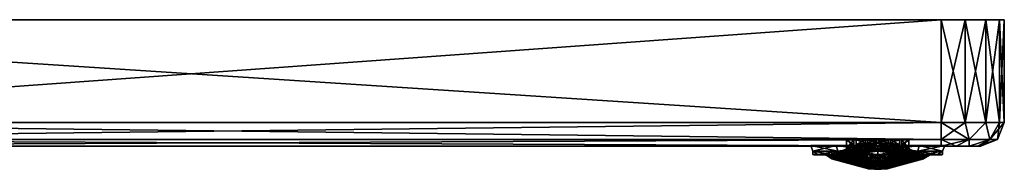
# Model space of a CAD drawing. Header units: millimetres. Extents: x -25 to 228, y -5 to 294.
# Tile 18 of 18: x 104 to 228, y 244 to 263. Entities that reach past the tile are written whole.
import ezdxf

# ---------------------------------------------------------------- set-up
doc = ezdxf.new("R2010")
doc.units = ezdxf.units.MM
doc.header["$LTSCALE"] = 2
for name, color, linetype, lineweight in [('1', 7, 'Continuous', 25), ('10', 7, 'Continuous', 25), ('11', 7, 'Continuous', 25), ('16', 7, 'Continuous', 25), ('17', 7, 'Continuous', 25), ('18', 7, 'Continuous', 25), ('19', 7, 'Continuous', 25), ('20', 7, 'Continuous', 25), ('4', 7, 'Continuous', 25), ('5', 7, 'Continuous', 25), ('6', 7, 'Continuous', 25), ('63', 7, 'Continuous', 25), ('64', 7, 'Continuous', 25), ('65', 7, 'Continuous', 25), ('66', 7, 'Continuous', 25), ('67', 7, 'Continuous', 25), ('68', 7, 'Continuous', 25), ('69', 7, 'Continuous', 25), ('7', 7, 'Continuous', 25), ('70', 7, 'Continuous', 25), ('71', 7, 'Continuous', 25), ('72', 7, 'Continuous', 25), ('73', 7, 'Continuous', 25), ('74', 7, 'Continuous', 25), ('75', 7, 'Continuous', 25), ('76', 7, 'Continuous', 25), ('77', 7, 'Continuous', 25)]:
    doc.layers.add(name, color=color, linetype=linetype, lineweight=lineweight)

msp = doc.modelspace()

# ---------------------------------------------------------------- linework, layer by layer
at = {"layer": '1', "color": 7, "linetype": 'Continuous', "transparency": 33554687}
for points in [[(20.12, 263, 16), (220, 263, 16), (20.12, 263, -16), (20.12, 263, 16)], [(20.12, 263, -16), (220, 263, 16), (220, 263, -16), (20.12, 263, -16)], [(220, 263, 16), (223.06, 263, 15.39), (220, 263, -16), (220, 263, 16)], [(220, 263, -16), (223.06, 263, 15.39), (223.06, 263, -15.39), (220, 263, -16)], [(223.06, 263, 15.39), (225.66, 263, 13.66), (223.06, 263, -15.39), (223.06, 263, 15.39)], [(223.06, 263, -15.39), (225.66, 263, 13.66), (225.66, 263, -13.66), (223.06, 263, -15.39)], [(225.66, 263, 13.66), (227.39, 263, 11.06), (225.66, 263, -13.66), (225.66, 263, 13.66)], [(225.66, 263, -13.66), (227.39, 263, 11.06), (227.39, 263, -11.06), (225.66, 263, -13.66)], [(228, 263, 8), (228, 263, -8), (227.39, 263, -11.06), (228, 263, 8)], [(227.39, 263, 11.06), (228, 263, 8), (227.39, 263, -11.06), (227.39, 263, 11.06)]]:
    msp.add_3dface(points, dxfattribs=at)
at = {"layer": '10', "color": 7, "linetype": 'Continuous', "transparency": 33554687}
for points in [[(223.06, 263, 15.39), (220, 263, 16), (223.06, 250, 15.39), (223.06, 263, 15.39)], [(220, 263, 16), (220, 250, 16), (223.06, 250, 15.39), (220, 263, 16)], [(225.66, 263, 13.66), (223.06, 263, 15.39), (225.66, 250, 13.66), (225.66, 263, 13.66)], [(225.66, 250, 13.66), (223.06, 263, 15.39), (223.06, 250, 15.39), (225.66, 250, 13.66)], [(227.39, 263, 11.06), (225.66, 263, 13.66), (227.39, 250, 11.06), (227.39, 263, 11.06)], [(227.39, 250, 11.06), (225.66, 263, 13.66), (225.66, 250, 13.66), (227.39, 250, 11.06)], [(228, 263, 8), (227.39, 263, 11.06), (228, 250, 8), (228, 263, 8)], [(228, 250, 8), (227.39, 263, 11.06), (227.39, 250, 11.06), (228, 250, 8)]]:
    msp.add_3dface(points, dxfattribs=at)
at = {"layer": '11', "color": 7, "linetype": 'Continuous', "transparency": 33554687}
for points in [[(220, 263, -16), (223.06, 263, -15.39), (220, 250, -16), (220, 263, -16)], [(220, 250, -16), (223.06, 263, -15.39), (223.06, 250, -15.39), (220, 250, -16)], [(223.06, 263, -15.39), (225.66, 263, -13.66), (223.06, 250, -15.39), (223.06, 263, -15.39)], [(223.06, 250, -15.39), (225.66, 263, -13.66), (225.66, 250, -13.66), (223.06, 250, -15.39)], [(225.66, 263, -13.66), (227.39, 263, -11.06), (225.66, 250, -13.66), (225.66, 263, -13.66)], [(225.66, 250, -13.66), (227.39, 263, -11.06), (227.39, 250, -11.06), (225.66, 250, -13.66)], [(227.39, 263, -11.06), (228, 263, -8), (227.39, 250, -11.06), (227.39, 263, -11.06)], [(228, 263, -8), (228, 250, -8), (227.39, 250, -11.06), (228, 263, -8)]]:
    msp.add_3dface(points, dxfattribs=at)
at = {"layer": '16', "color": 7, "linetype": 'Continuous', "transparency": 33554687}
for points in [[(220, 250, 16), (39.56, 250, 16), (39.56, 247.88, 15.12), (220, 250, 16)], [(220, 250, 16), (39.56, 247.88, 15.12), (220, 247.88, 15.12), (220, 250, 16)], [(39.56, 247, 13), (220, 247, 13), (220, 247.88, 15.12), (39.56, 247, 13)], [(39.56, 247.88, 15.12), (39.56, 247, 13), (220, 247.88, 15.12), (39.56, 247.88, 15.12)]]:
    msp.add_3dface(points, dxfattribs=at)
at = {"layer": '17', "color": 7, "linetype": 'Continuous', "transparency": 33554687}
for points in [[(223.06, 250, 15.39), (220, 250, 16), (223.56, 247.88, 14.17), (223.06, 250, 15.39)], [(220, 250, 16), (220, 247.88, 15.12), (223.56, 247.88, 14.17), (220, 250, 16)], [(225.66, 250, 13.66), (223.06, 250, 15.39), (223.56, 247.88, 14.17), (225.66, 250, 13.66)], [(225.66, 250, 13.66), (223.56, 247.88, 14.17), (226.17, 247.88, 11.56), (225.66, 250, 13.66)], [(227.39, 250, 11.06), (225.66, 250, 13.66), (226.17, 247.88, 11.56), (227.39, 250, 11.06)], [(227.39, 250, 11.06), (226.17, 247.88, 11.56), (227.12, 247.88, 8), (227.39, 250, 11.06)], [(228, 250, 8), (227.39, 250, 11.06), (227.12, 247.88, 8), (228, 250, 8)], [(220, 247, 13), (221.91, 247, 12.62), (220, 247.88, 15.12), (220, 247, 13)], [(220, 247.88, 15.12), (221.91, 247, 12.62), (223.56, 247.88, 14.17), (220, 247.88, 15.12)], [(221.91, 247, 12.62), (223.54, 247, 11.54), (223.56, 247.88, 14.17), (221.91, 247, 12.62)], [(223.54, 247, 11.54), (224.62, 247, 9.91), (226.17, 247.88, 11.56), (223.54, 247, 11.54)], [(223.56, 247.88, 14.17), (223.54, 247, 11.54), (226.17, 247.88, 11.56), (223.56, 247.88, 14.17)], [(224.62, 247, 9.91), (225, 247, 8), (226.17, 247.88, 11.56), (224.62, 247, 9.91)], [(226.17, 247.88, 11.56), (225, 247, 8), (227.12, 247.88, 8), (226.17, 247.88, 11.56)]]:
    msp.add_3dface(points, dxfattribs=at)
at = {"layer": '18', "color": 7, "linetype": 'Continuous', "transparency": 33554687}
for points in [[(228, 250, -8), (228, 250, 8), (227.12, 247.88, 8), (228, 250, -8)], [(228, 250, -8), (227.12, 247.88, 8), (227.12, 247.88, -8), (228, 250, -8)], [(225, 247, 8), (225, 247, -8), (227.12, 247.88, -8), (225, 247, 8)], [(227.12, 247.88, 8), (225, 247, 8), (227.12, 247.88, -8), (227.12, 247.88, 8)]]:
    msp.add_3dface(points, dxfattribs=at)
at = {"layer": '19', "color": 7, "linetype": 'Continuous', "transparency": 33554687}
for points in [[(220, 250, -16), (223.06, 250, -15.39), (220, 247.88, -15.12), (220, 250, -16)], [(223.06, 250, -15.39), (223.56, 247.88, -14.17), (220, 247.88, -15.12), (223.06, 250, -15.39)], [(223.06, 250, -15.39), (225.66, 250, -13.66), (223.56, 247.88, -14.17), (223.06, 250, -15.39)], [(225.66, 250, -13.66), (226.17, 247.88, -11.56), (223.56, 247.88, -14.17), (225.66, 250, -13.66)], [(225.66, 250, -13.66), (227.39, 250, -11.06), (226.17, 247.88, -11.56), (225.66, 250, -13.66)], [(227.39, 250, -11.06), (228, 250, -8), (226.17, 247.88, -11.56), (227.39, 250, -11.06)], [(228, 250, -8), (227.12, 247.88, -8), (226.17, 247.88, -11.56), (228, 250, -8)], [(221.91, 247, -12.62), (220, 247, -13), (223.56, 247.88, -14.17), (221.91, 247, -12.62)], [(223.56, 247.88, -14.17), (220, 247, -13), (220, 247.88, -15.12), (223.56, 247.88, -14.17)], [(223.54, 247, -11.54), (221.91, 247, -12.62), (223.56, 247.88, -14.17), (223.54, 247, -11.54)], [(224.62, 247, -9.91), (223.54, 247, -11.54), (226.17, 247.88, -11.56), (224.62, 247, -9.91)], [(226.17, 247.88, -11.56), (223.54, 247, -11.54), (223.56, 247.88, -14.17), (226.17, 247.88, -11.56)], [(225, 247, -8), (224.62, 247, -9.91), (227.12, 247.88, -8), (225, 247, -8)], [(227.12, 247.88, -8), (224.62, 247, -9.91), (226.17, 247.88, -11.56), (227.12, 247.88, -8)]]:
    msp.add_3dface(points, dxfattribs=at)
at = {"layer": '20', "color": 7, "linetype": 'Continuous', "transparency": 33554687}
for points in [[(39.56, 250, -16), (220, 250, -16), (220, 247.88, -15.12), (39.56, 250, -16)], [(39.56, 250, -16), (220, 247.88, -15.12), (39.56, 247.88, -15.12), (39.56, 250, -16)], [(220, 247, -13), (39.56, 247, -13), (39.56, 247.88, -15.12), (220, 247, -13)], [(220, 247.88, -15.12), (220, 247, -13), (39.56, 247.88, -15.12), (220, 247.88, -15.12)]]:
    msp.add_3dface(points, dxfattribs=at)
at = {"layer": '4', "color": 7, "linetype": 'Continuous', "transparency": 33554687}
for points in [[(228, 263, -8), (228, 263, 8), (228, 250, -8), (228, 263, -8)], [(228, 250, -8), (228, 263, 8), (228, 250, 8), (228, 250, -8)]]:
    msp.add_3dface(points, dxfattribs=at)
at = {"layer": '5', "color": 7, "linetype": 'Continuous', "transparency": 33554687}
for points in [[(220, 263, 16), (20.12, 263, 16), (220, 250, 16), (220, 263, 16)], [(20.12, 263, 16), (39.56, 250, 16), (220, 250, 16), (20.12, 263, 16)]]:
    msp.add_3dface(points, dxfattribs=at)
at = {"layer": '6', "color": 7, "linetype": 'Continuous', "transparency": 33554687}
for points in [[(220, 247, -13), (220, 247, 13), (39.56, 247, 13), (220, 247, -13)], [(39.56, 247, -13), (220, 247, -13), (42.12, 247, -6.77), (39.56, 247, -13)], [(42.12, 247, 6.77), (220, 247, -13), (39.56, 247, 13), (42.12, 247, 6.77)], [(42.12, 247, -6.77), (220, 247, -13), (43, 247), (42.12, 247, -6.77)], [(43, 247), (220, 247, -13), (42.12, 247, 6.77), (43, 247)], [(221.91, 247, 12.62), (220, 247, 13), (221.91, 247, -12.62), (221.91, 247, 12.62)], [(221.91, 247, -12.62), (220, 247, 13), (220, 247, -13), (221.91, 247, -12.62)], [(223.54, 247, 11.54), (221.91, 247, 12.62), (223.54, 247, -11.54), (223.54, 247, 11.54)], [(223.54, 247, -11.54), (221.91, 247, 12.62), (221.91, 247, -12.62), (223.54, 247, -11.54)], [(224.62, 247, 9.91), (223.54, 247, 11.54), (224.62, 247, -9.91), (224.62, 247, 9.91)], [(224.62, 247, -9.91), (223.54, 247, 11.54), (223.54, 247, -11.54), (224.62, 247, -9.91)], [(225, 247, 8), (224.62, 247, 9.91), (225, 247, -8), (225, 247, 8)], [(225, 247, -8), (224.62, 247, 9.91), (224.62, 247, -9.91), (225, 247, -8)]]:
    msp.add_3dface(points, dxfattribs=at)
at = {"layer": '63', "color": 8, "linetype": 'Continuous', "true_color": 0x808080, "transparency": 33554687}
for points in [[(215.14, 245.95, 7.57), (212, 245.95, 8.19), (215.1, 245.91, 7.47), (215.14, 245.95, 7.57)], [(212, 245.95, -8.19), (215.14, 245.95, -7.57), (212, 245.91, -8.09), (212, 245.95, -8.19)], [(212, 245.91, -8.09), (215.14, 245.95, -7.57), (215.09, 245.91, -7.47), (212, 245.91, -8.09)], [(212, 245.91, 8.09), (215.1, 245.91, 7.47), (212, 245.95, 8.19), (212, 245.91, 8.09)], [(215.14, 245.95, -7.57), (217.79, 245.95, -5.79), (215.09, 245.91, -7.47), (215.14, 245.95, -7.57)], [(215.09, 245.91, -7.47), (217.79, 245.95, -5.79), (217.72, 245.91, -5.72), (215.09, 245.91, -7.47)], [(217.79, 245.95, 5.79), (215.14, 245.95, 7.57), (215.1, 245.91, 7.47), (217.79, 245.95, 5.79)], [(217.72, 245.91, 5.72), (217.79, 245.95, 5.79), (215.1, 245.91, 7.47), (217.72, 245.91, 5.72)], [(219.57, 245.95, 3.14), (217.79, 245.95, 5.79), (217.72, 245.91, 5.72), (219.57, 245.95, 3.14)], [(219.47, 245.91, 3.09), (219.57, 245.95, 3.14), (217.72, 245.91, 5.72), (219.47, 245.91, 3.09)], [(217.79, 245.95, -5.79), (219.57, 245.95, -3.14), (217.72, 245.91, -5.72), (217.79, 245.95, -5.79)], [(217.72, 245.91, -5.72), (219.57, 245.95, -3.14), (219.47, 245.91, -3.1), (217.72, 245.91, -5.72)], [(220.19, 245.95), (219.57, 245.95, 3.14), (219.47, 245.91, 3.09), (220.19, 245.95)], [(220.09, 245.91, 0), (220.19, 245.95), (219.47, 245.91, 3.09), (220.09, 245.91, 0)], [(219.47, 245.91, -3.1), (219.57, 245.95, -3.14), (220.09, 245.91, 0), (219.47, 245.91, -3.1)], [(219.57, 245.95, -3.14), (220.19, 245.95), (220.09, 245.91, 0), (219.57, 245.95, -3.14)]]:
    msp.add_3dface(points, dxfattribs=at)
at = {"layer": '64', "color": 8, "linetype": 'Continuous', "true_color": 0x808080, "transparency": 33554687}
for points in [[(217.07, 246.38, -6.98), (212, 246.38, -8.63), (217.24, 247.09, -7.22), (217.07, 246.38, -6.98)], [(217.24, 247.09, -7.22), (212, 246.38, -8.63), (212, 246.71, -8.84), (217.24, 247.09, -7.22)], [(212, 246.71, 8.84), (217.07, 246.38, 6.98), (212, 247.09, 8.92), (212, 246.71, 8.84)], [(212, 247.09, 8.92), (217.07, 246.38, 6.98), (217.24, 247.09, 7.22), (212, 247.09, 8.92)], [(212, 247.09, -8.92), (217.24, 247.09, -7.22), (212, 246.71, -8.84), (212, 247.09, -8.92)], [(212, 246.38, 8.63), (217.07, 246.38, 6.98), (212, 246.71, 8.84), (212, 246.38, 8.63)], [(220.2, 246.38, -2.67), (217.07, 246.38, -6.98), (220.48, 247.09, -2.76), (220.2, 246.38, -2.67)], [(220.48, 247.09, -2.76), (217.07, 246.38, -6.98), (217.24, 247.09, -7.22), (220.48, 247.09, -2.76)], [(217.07, 246.38, 6.98), (220.2, 246.38, 2.67), (217.24, 247.09, 7.22), (217.07, 246.38, 6.98)], [(217.24, 247.09, 7.22), (220.2, 246.38, 2.67), (220.48, 247.09, 2.76), (217.24, 247.09, 7.22)], [(220.2, 246.38, 2.67), (220.2, 246.38, -2.67), (220.48, 247.09, 2.76), (220.2, 246.38, 2.67)], [(220.48, 247.09, 2.76), (220.2, 246.38, -2.67), (220.48, 247.09, -2.76), (220.48, 247.09, 2.76)]]:
    msp.add_3dface(points, dxfattribs=at)
at = {"layer": '65', "color": 8, "linetype": 'Continuous', "true_color": 0x808080, "transparency": 33554687}
for points in [[(212, 245.95, 8.19), (215.14, 245.95, 7.57), (212, 246.38, 8.63), (212, 245.95, 8.19)], [(215.14, 245.95, 7.57), (217.07, 246.38, 6.98), (212, 246.38, 8.63), (215.14, 245.95, 7.57)], [(215.14, 245.95, -7.57), (212, 245.95, -8.19), (217.07, 246.38, -6.98), (215.14, 245.95, -7.57)], [(212, 245.95, -8.19), (212, 246.38, -8.63), (217.07, 246.38, -6.98), (212, 245.95, -8.19)], [(215.14, 245.95, 7.57), (217.79, 245.95, 5.79), (217.07, 246.38, 6.98), (215.14, 245.95, 7.57)], [(217.79, 245.95, -5.79), (215.14, 245.95, -7.57), (217.07, 246.38, -6.98), (217.79, 245.95, -5.79)], [(217.79, 245.95, 5.79), (219.57, 245.95, 3.14), (217.07, 246.38, 6.98), (217.79, 245.95, 5.79)], [(219.57, 245.95, 3.14), (220.2, 246.38, 2.67), (217.07, 246.38, 6.98), (219.57, 245.95, 3.14)], [(217.79, 245.95, -5.79), (217.07, 246.38, -6.98), (220.2, 246.38, -2.67), (217.79, 245.95, -5.79)], [(219.57, 245.95, -3.14), (217.79, 245.95, -5.79), (220.2, 246.38, -2.67), (219.57, 245.95, -3.14)], [(219.57, 245.95, 3.14), (220.19, 245.95), (220.2, 246.38, 2.67), (219.57, 245.95, 3.14)], [(220.19, 245.95), (219.57, 245.95, -3.14), (220.2, 246.38, -2.67), (220.19, 245.95)], [(220.19, 245.95), (220.2, 246.38, -2.67), (220.2, 246.38, 2.67), (220.19, 245.95)]]:
    msp.add_3dface(points, dxfattribs=at)
at = {"layer": '66', "color": 8, "linetype": 'Continuous', "true_color": 0x808080, "transparency": 33554687}
for points in [[(212, 245.91, -8.09), (215.09, 245.91, -7.47), (203.91, 245.91, 0), (212, 245.91, -8.09)], [(204.53, 245.91, -3.09), (212, 245.91, -8.09), (203.91, 245.91, 0), (204.53, 245.91, -3.09)], [(203.91, 245.91, 0), (215.09, 245.91, -7.47), (204.53, 245.91, 3.1), (203.91, 245.91, 0)], [(208.9, 245.91, -7.47), (212, 245.91, -8.09), (204.53, 245.91, -3.09), (208.9, 245.91, -7.47)], [(215.09, 245.91, -7.47), (217.72, 245.91, -5.72), (204.53, 245.91, 3.1), (215.09, 245.91, -7.47)], [(204.53, 245.91, 3.1), (217.72, 245.91, -5.72), (206.28, 245.91, 5.72), (204.53, 245.91, 3.1)], [(206.28, 245.91, -5.72), (208.9, 245.91, -7.47), (204.53, 245.91, -3.09), (206.28, 245.91, -5.72)], [(217.72, 245.91, -5.72), (219.47, 245.91, -3.1), (206.28, 245.91, 5.72), (217.72, 245.91, -5.72)], [(206.28, 245.91, 5.72), (219.47, 245.91, -3.1), (208.91, 245.91, 7.47), (206.28, 245.91, 5.72)], [(219.47, 245.91, -3.1), (220.09, 245.91, 0), (208.91, 245.91, 7.47), (219.47, 245.91, -3.1)], [(220.09, 245.91, 0), (212, 245.91, 8.09), (208.91, 245.91, 7.47), (220.09, 245.91, 0)], [(220.09, 245.91, 0), (219.47, 245.91, 3.09), (212, 245.91, 8.09), (220.09, 245.91, 0)], [(219.47, 245.91, 3.09), (215.1, 245.91, 7.47), (212, 245.91, 8.09), (219.47, 245.91, 3.09)], [(219.47, 245.91, 3.09), (217.72, 245.91, 5.72), (215.1, 245.91, 7.47), (219.47, 245.91, 3.09)]]:
    msp.add_3dface(points, dxfattribs=at)
at = {"layer": '67', "color": 8, "linetype": 'Continuous', "true_color": 0x808080, "transparency": 33554687}
for points in [[(203.8, 246.38, -2.67), (206.93, 246.38, -6.98), (204.43, 245.95, -3.14), (203.8, 246.38, -2.67)], [(203.8, 246.38, 2.67), (203.8, 246.38, -2.67), (203.81, 245.95), (203.8, 246.38, 2.67)], [(203.81, 245.95), (203.8, 246.38, -2.67), (204.43, 245.95, -3.14), (203.81, 245.95)], [(206.93, 246.38, 6.98), (203.8, 246.38, 2.67), (206.21, 245.95, 5.79), (206.93, 246.38, 6.98)], [(206.21, 245.95, 5.79), (203.8, 246.38, 2.67), (204.43, 245.95, 3.14), (206.21, 245.95, 5.79)], [(204.43, 245.95, 3.14), (203.8, 246.38, 2.67), (203.81, 245.95), (204.43, 245.95, 3.14)], [(204.43, 245.95, -3.14), (206.93, 246.38, -6.98), (206.21, 245.95, -5.79), (204.43, 245.95, -3.14)], [(206.21, 245.95, -5.79), (206.93, 246.38, -6.98), (208.86, 245.95, -7.57), (206.21, 245.95, -5.79)], [(208.86, 245.95, 7.57), (206.93, 246.38, 6.98), (206.21, 245.95, 5.79), (208.86, 245.95, 7.57)], [(212, 245.95, 8.19), (212, 246.38, 8.63), (206.93, 246.38, 6.98), (212, 245.95, 8.19)], [(212, 245.95, 8.19), (206.93, 246.38, 6.98), (208.86, 245.95, 7.57), (212, 245.95, 8.19)], [(206.93, 246.38, -6.98), (212, 246.38, -8.63), (208.86, 245.95, -7.57), (206.93, 246.38, -6.98)], [(212, 246.38, -8.63), (212, 245.95, -8.19), (208.86, 245.95, -7.57), (212, 246.38, -8.63)]]:
    msp.add_3dface(points, dxfattribs=at)
at = {"layer": '68', "color": 8, "linetype": 'Continuous', "true_color": 0x808080, "transparency": 33554687}
for points in [[(203.8, 246.38, -2.67), (203.8, 246.38, 2.67), (203.52, 247.09, -2.76), (203.8, 246.38, -2.67)], [(206.76, 247.09, -7.22), (203.8, 246.38, -2.67), (203.52, 247.09, -2.76), (206.76, 247.09, -7.22)], [(203.8, 246.38, 2.67), (206.93, 246.38, 6.98), (203.52, 247.09, 2.76), (203.8, 246.38, 2.67)], [(203.52, 247.09, -2.76), (203.8, 246.38, 2.67), (203.52, 247.09, 2.76), (203.52, 247.09, -2.76)], [(203.52, 247.09, 2.76), (206.93, 246.38, 6.98), (206.76, 247.09, 7.22), (203.52, 247.09, 2.76)], [(206.93, 246.38, -6.98), (203.8, 246.38, -2.67), (206.76, 247.09, -7.22), (206.93, 246.38, -6.98)], [(212, 246.38, 8.63), (212, 246.71, 8.84), (206.76, 247.09, 7.22), (212, 246.38, 8.63)], [(206.93, 246.38, 6.98), (212, 246.38, 8.63), (206.76, 247.09, 7.22), (206.93, 246.38, 6.98)], [(212, 246.71, 8.84), (212, 247.09, 8.92), (206.76, 247.09, 7.22), (212, 246.71, 8.84)], [(212, 247.09, -8.92), (206.93, 246.38, -6.98), (206.76, 247.09, -7.22), (212, 247.09, -8.92)], [(212, 247.09, -8.92), (212, 246.71, -8.84), (206.93, 246.38, -6.98), (212, 247.09, -8.92)], [(212, 246.71, -8.84), (212, 246.38, -8.63), (206.93, 246.38, -6.98), (212, 246.71, -8.84)]]:
    msp.add_3dface(points, dxfattribs=at)
at = {"layer": '69', "color": 8, "linetype": 'Continuous', "true_color": 0x808080, "transparency": 33554687}
for points in [[(204.53, 245.91, -3.09), (203.91, 245.91, 0), (203.81, 245.95), (204.53, 245.91, -3.09)], [(204.53, 245.91, -3.09), (203.81, 245.95), (204.43, 245.95, -3.14), (204.53, 245.91, -3.09)], [(203.91, 245.91, 0), (204.43, 245.95, 3.14), (203.81, 245.95), (203.91, 245.91, 0)], [(203.91, 245.91, 0), (204.53, 245.91, 3.1), (204.43, 245.95, 3.14), (203.91, 245.91, 0)], [(206.28, 245.91, -5.72), (204.53, 245.91, -3.09), (204.43, 245.95, -3.14), (206.28, 245.91, -5.72)], [(206.28, 245.91, -5.72), (204.43, 245.95, -3.14), (206.21, 245.95, -5.79), (206.28, 245.91, -5.72)], [(204.53, 245.91, 3.1), (206.28, 245.91, 5.72), (204.43, 245.95, 3.14), (204.53, 245.91, 3.1)], [(206.28, 245.91, 5.72), (206.21, 245.95, 5.79), (204.43, 245.95, 3.14), (206.28, 245.91, 5.72)], [(208.9, 245.91, -7.47), (206.28, 245.91, -5.72), (206.21, 245.95, -5.79), (208.9, 245.91, -7.47)], [(208.9, 245.91, -7.47), (206.21, 245.95, -5.79), (208.86, 245.95, -7.57), (208.9, 245.91, -7.47)], [(206.28, 245.91, 5.72), (208.91, 245.91, 7.47), (206.21, 245.95, 5.79), (206.28, 245.91, 5.72)], [(208.91, 245.91, 7.47), (208.86, 245.95, 7.57), (206.21, 245.95, 5.79), (208.91, 245.91, 7.47)], [(212, 245.95, -8.19), (208.9, 245.91, -7.47), (208.86, 245.95, -7.57), (212, 245.95, -8.19)], [(212, 245.91, 8.09), (212, 245.95, 8.19), (208.86, 245.95, 7.57), (212, 245.91, 8.09)], [(208.91, 245.91, 7.47), (212, 245.91, 8.09), (208.86, 245.95, 7.57), (208.91, 245.91, 7.47)], [(212, 245.95, -8.19), (212, 245.91, -8.09), (208.9, 245.91, -7.47), (212, 245.95, -8.19)]]:
    msp.add_3dface(points, dxfattribs=at)
at = {"layer": '7', "color": 7, "linetype": 'Continuous', "transparency": 33554687}
for points in [[(20.12, 263, -16), (220, 263, -16), (39.56, 250, -16), (20.12, 263, -16)], [(39.56, 250, -16), (220, 263, -16), (220, 250, -16), (39.56, 250, -16)]]:
    msp.add_3dface(points, dxfattribs=at)
at = {"layer": '70', "color": 8, "linetype": 'Continuous', "true_color": 0x808080, "transparency": 33554687}
for points in [[(208.06, 246.77, -1.3), (212, 244.19, -1.3), (208.06, 247.81, -1.3), (208.06, 246.77, -1.3)], [(208.06, 247.81, -1.3), (212, 244.19, -1.3), (209.03, 247.12, -1.3), (208.06, 247.81, -1.3)], [(208.99, 247.81, -1.3), (208.06, 247.81, -1.3), (208.99, 247.2, -1.3), (208.99, 247.81, -1.3)], [(208.99, 247.2, -1.3), (208.06, 247.81, -1.3), (209.03, 247.12, -1.3), (208.99, 247.2, -1.3)], [(209.25, 247.81, -1.3), (209.25, 247.21, -1.3), (210.46, 247.39, -1.3), (209.25, 247.81, -1.3)], [(210.43, 247.81, -1.3), (209.25, 247.81, -1.3), (210.43, 247.46, -1.3), (210.43, 247.81, -1.3)], [(210.43, 247.46, -1.3), (209.25, 247.81, -1.3), (210.46, 247.39, -1.3), (210.43, 247.46, -1.3)], [(210.69, 247.47, -1.3), (217.79, 245.52, -1.3), (210.69, 247.81, -1.3), (210.69, 247.47, -1.3)], [(210.69, 247.81, -1.3), (217.79, 245.52, -1.3), (211.9, 247.48, -1.3), (210.69, 247.81, -1.3)], [(211.87, 247.81, -1.3), (210.69, 247.81, -1.3), (211.87, 247.55, -1.3), (211.87, 247.81, -1.3)], [(211.87, 247.55, -1.3), (210.69, 247.81, -1.3), (211.9, 247.48, -1.3), (211.87, 247.55, -1.3)], [(212.13, 247.55, -1.3), (217.79, 245.52, -1.3), (212.13, 247.81, -1.3), (212.13, 247.55, -1.3)], [(212.13, 247.81, -1.3), (217.79, 245.52, -1.3), (213.34, 247.4, -1.3), (212.13, 247.81, -1.3)], [(213.31, 247.81, -1.3), (212.13, 247.81, -1.3), (213.31, 247.47, -1.3), (213.31, 247.81, -1.3)], [(213.31, 247.47, -1.3), (212.13, 247.81, -1.3), (213.34, 247.4, -1.3), (213.31, 247.47, -1.3)], [(213.57, 247.81, -1.3), (213.57, 247.46, -1.3), (214.77, 247.15, -1.3), (213.57, 247.81, -1.3)], [(214.75, 247.81, -1.3), (213.57, 247.81, -1.3), (214.75, 247.21, -1.3), (214.75, 247.81, -1.3)], [(214.75, 247.21, -1.3), (213.57, 247.81, -1.3), (214.77, 247.15, -1.3), (214.75, 247.21, -1.3)], [(215.01, 247.2, -1.3), (215.94, 246.77, -1.3), (215.01, 247.81, -1.3), (215.01, 247.2, -1.3)], [(215.01, 247.81, -1.3), (215.94, 246.77, -1.3), (215.94, 247.81, -1.3), (215.01, 247.81, -1.3)], [(207.56, 246.45, -1.3), (212, 244.19, -1.3), (207.8, 246.54, -1.3), (207.56, 246.45, -1.3)], [(207.8, 246.54, -1.3), (212, 244.19, -1.3), (207.99, 246.63, -1.3), (207.8, 246.54, -1.3)], [(207.99, 246.63, -1.3), (212, 244.19, -1.3), (208.06, 246.77, -1.3), (207.99, 246.63, -1.3)], [(209.03, 247.12, -1.3), (212, 244.19, -1.3), (209.14, 247.11, -1.3), (209.03, 247.12, -1.3)], [(209.14, 247.11, -1.3), (217.79, 245.52, -1.3), (209.25, 247.21, -1.3), (209.14, 247.11, -1.3)], [(212, 244.19, -1.3), (217.79, 245.52, -1.3), (209.14, 247.11, -1.3), (212, 244.19, -1.3)], [(209.25, 247.21, -1.3), (217.79, 245.52, -1.3), (210.46, 247.39, -1.3), (209.25, 247.21, -1.3)], [(210.46, 247.39, -1.3), (217.79, 245.52, -1.3), (210.57, 247.37, -1.3), (210.46, 247.39, -1.3)], [(210.57, 247.37, -1.3), (217.79, 245.52, -1.3), (210.69, 247.47, -1.3), (210.57, 247.37, -1.3)], [(211.9, 247.48, -1.3), (217.79, 245.52, -1.3), (212, 247.45, -1.3), (211.9, 247.48, -1.3)], [(212, 247.45, -1.3), (217.79, 245.52, -1.3), (212.1, 247.48, -1.3), (212, 247.45, -1.3)], [(212.1, 247.48, -1.3), (217.79, 245.52, -1.3), (212.13, 247.55, -1.3), (212.1, 247.48, -1.3)], [(213.34, 247.4, -1.3), (217.79, 245.52, -1.3), (213.43, 247.37, -1.3), (213.34, 247.4, -1.3)], [(213.43, 247.37, -1.3), (217.79, 245.52, -1.3), (213.54, 247.39, -1.3), (213.43, 247.37, -1.3)], [(213.54, 247.39, -1.3), (217.79, 245.52, -1.3), (213.57, 247.46, -1.3), (213.54, 247.39, -1.3)], [(213.57, 247.46, -1.3), (217.79, 245.52, -1.3), (214.77, 247.15, -1.3), (213.57, 247.46, -1.3)], [(214.77, 247.15, -1.3), (217.79, 245.52, -1.3), (214.86, 247.11, -1.3), (214.77, 247.15, -1.3)], [(214.86, 247.11, -1.3), (217.79, 245.52, -1.3), (214.97, 247.12, -1.3), (214.86, 247.11, -1.3)], [(214.97, 247.12, -1.3), (217.79, 245.52, -1.3), (215.01, 247.2, -1.3), (214.97, 247.12, -1.3)], [(216.01, 246.63, -1.3), (215.94, 246.77, -1.3), (215.01, 247.2, -1.3), (216.01, 246.63, -1.3)], [(217.79, 245.52, -1.3), (216.01, 246.63, -1.3), (215.01, 247.2, -1.3), (217.79, 245.52, -1.3)], [(216.2, 246.54, -1.3), (216.01, 246.63, -1.3), (217.79, 245.52, -1.3), (216.2, 246.54, -1.3)], [(216.44, 246.45, -1.3), (216.2, 246.54, -1.3), (217.79, 245.52, -1.3), (216.44, 246.45, -1.3)], [(206.21, 245.52, -1.3), (212, 244.19, -1.3), (206.21, 246.35, -1.3), (206.21, 245.52, -1.3)], [(206.21, 246.35, -1.3), (212, 244.19, -1.3), (207.32, 246.35, -1.3), (206.21, 246.35, -1.3)], [(207.32, 246.35, -1.3), (212, 244.19, -1.3), (207.56, 246.45, -1.3), (207.32, 246.35, -1.3)], [(216.68, 246.35, -1.3), (216.44, 246.45, -1.3), (217.79, 245.52, -1.3), (216.68, 246.35, -1.3)], [(217.79, 246.35, -1.3), (216.68, 246.35, -1.3), (217.79, 245.52, -1.3), (217.79, 246.35, -1.3)]]:
    msp.add_3dface(points, dxfattribs=at)
at = {"layer": '71', "color": 8, "linetype": 'Continuous', "true_color": 0x808080, "transparency": 33554687}
for points in [[(205.82, 245.94, -3.17), (206.17, 245.46, -1.66), (205.44, 246.09, -2.95), (205.82, 245.94, -3.17)], [(205.44, 246.09, -2.95), (206.17, 245.46, -1.66), (205.44, 245.99, -2.51), (205.44, 246.09, -2.95)], [(205.44, 245.99, -2.51), (206.17, 245.46, -1.66), (205.82, 245.66, -1.86), (205.44, 245.99, -2.51)], [(205.44, 245.9, -2.08), (205.44, 245.99, -2.51), (205.82, 245.66, -1.86), (205.44, 245.9, -2.08)], [(206.17, 245.82, -3.37), (206.17, 245.46, -1.66), (205.82, 245.94, -3.17), (206.17, 245.82, -3.37)], [(206.17, 246.09, -4.2), (206.55, 245.99, -4.42), (206.17, 245.94, -3.77), (206.17, 246.09, -4.2)], [(206.89, 245.91, -4.62), (206.17, 245.46, -1.66), (206.55, 245.99, -4.42), (206.89, 245.91, -4.62)], [(206.55, 245.99, -4.42), (206.17, 245.46, -1.66), (206.17, 245.82, -3.37), (206.55, 245.99, -4.42)], [(206.17, 245.94, -3.77), (206.55, 245.99, -4.42), (206.17, 245.82, -3.37), (206.17, 245.94, -3.77)], [(210.82, 244.14, -1.41), (206.17, 245.46, -1.66), (206.89, 245.91, -4.62), (210.82, 244.14, -1.41)], [(206.17, 245.44, -1.53), (206.17, 245.46, -1.66), (210.82, 244.14, -1.41), (206.17, 245.44, -1.53)], [(206.17, 245.43, -1.41), (206.17, 245.44, -1.53), (210.82, 244.14, -1.41), (206.17, 245.43, -1.41)], [(207.27, 246.22, -5.68), (210.82, 244.14, -1.41), (206.89, 246.28, -5.46), (207.27, 246.22, -5.68)], [(206.89, 246.28, -5.46), (210.82, 244.14, -1.41), (206.89, 246.08, -5.02), (206.89, 246.28, -5.46)], [(206.89, 246.08, -5.02), (210.82, 244.14, -1.41), (206.89, 245.91, -4.62), (206.89, 246.08, -5.02)], [(207.65, 246.18, -5.9), (210.82, 244.14, -1.41), (207.27, 246.22, -5.68), (207.65, 246.18, -5.9)], [(208.03, 245.93, -5.68), (210.82, 244.14, -1.41), (207.65, 246.18, -5.9), (208.03, 245.93, -5.68)], [(208.37, 245.73, -5.48), (210.82, 244.14, -1.41), (208.03, 245.93, -5.68), (208.37, 245.73, -5.48)], [(208.72, 245.72, -5.68), (210.82, 244.14, -1.41), (208.37, 245.73, -5.48), (208.72, 245.72, -5.68)], [(209.07, 245.73, -5.88), (210.82, 244.14, -1.41), (208.72, 245.72, -5.68), (209.07, 245.73, -5.88)], [(209.45, 246.22, -6.94), (210.82, 244.14, -1.41), (209.07, 246.18, -6.72), (209.45, 246.22, -6.94)], [(209.07, 246.18, -6.72), (210.82, 244.14, -1.41), (209.07, 245.93, -6.27), (209.07, 246.18, -6.72)], [(209.07, 245.93, -6.27), (210.82, 244.14, -1.41), (209.07, 245.73, -5.88), (209.07, 245.93, -6.27)], [(209.82, 246.28, -7.15), (210.82, 244.14, -1.41), (209.45, 246.22, -6.94), (209.82, 246.28, -7.15)], [(211.62, 244.1, -1.41), (210.82, 244.14, -1.41), (209.82, 246.28, -7.15), (211.62, 244.1, -1.41)], [(210.21, 246.08, -6.93), (211.62, 244.1, -1.41), (209.82, 246.28, -7.15), (210.21, 246.08, -6.93)], [(210.55, 245.91, -6.74), (211.62, 244.1, -1.41), (210.21, 246.08, -6.93), (210.55, 245.91, -6.74)], [(210.9, 245.99, -6.94), (211.62, 244.1, -1.41), (210.55, 245.91, -6.74), (210.9, 245.99, -6.94)], [(211.27, 246.09, -7.15), (211.62, 244.1, -1.41), (210.9, 245.99, -6.94), (211.27, 246.09, -7.15)], [(211.65, 245.94, -6.94), (211.62, 244.1, -1.41), (211.27, 246.09, -7.15), (211.65, 245.94, -6.94)], [(213.1, 245.99, -6.94), (211.62, 244.1, -1.41), (212.73, 246.09, -7.15), (213.1, 245.99, -6.94)], [(212.73, 246.09, -7.15), (211.62, 244.1, -1.41), (212.35, 245.94, -6.94), (212.73, 246.09, -7.15)], [(212.38, 244.1, -1.41), (211.62, 244.1, -1.41), (213.79, 246.08, -6.93), (212.38, 244.1, -1.41)], [(213.79, 246.08, -6.93), (211.62, 244.1, -1.41), (213.45, 245.91, -6.74), (213.79, 246.08, -6.93)], [(213.45, 245.91, -6.74), (211.62, 244.1, -1.41), (213.1, 245.99, -6.94), (213.45, 245.91, -6.74)], [(212.35, 245.94, -6.94), (211.62, 244.1, -1.41), (212, 245.82, -6.74), (212.35, 245.94, -6.94)], [(212, 245.82, -6.74), (211.62, 244.1, -1.41), (211.65, 245.94, -6.94), (212, 245.82, -6.74)], [(214.55, 246.22, -6.94), (212.38, 244.1, -1.41), (214.18, 246.28, -7.15), (214.55, 246.22, -6.94)], [(214.18, 246.28, -7.15), (212.38, 244.1, -1.41), (213.79, 246.08, -6.93), (214.18, 246.28, -7.15)], [(213.19, 244.14, -1.41), (212.38, 244.1, -1.41), (216.73, 246.22, -5.68), (213.19, 244.14, -1.41)], [(216.73, 246.22, -5.68), (212.38, 244.1, -1.41), (215.97, 245.93, -5.68), (216.73, 246.22, -5.68)], [(214.93, 246.18, -6.72), (212.38, 244.1, -1.41), (214.55, 246.22, -6.94), (214.93, 246.18, -6.72)], [(214.93, 245.93, -6.27), (212.38, 244.1, -1.41), (214.93, 246.18, -6.72), (214.93, 245.93, -6.27)], [(215.97, 245.93, -5.68), (212.38, 244.1, -1.41), (215.63, 245.73, -5.48), (215.97, 245.93, -5.68)], [(214.93, 245.73, -5.88), (212.38, 244.1, -1.41), (214.93, 245.93, -6.27), (214.93, 245.73, -5.88)], [(215.63, 245.73, -5.48), (212.38, 244.1, -1.41), (215.28, 245.72, -5.68), (215.63, 245.73, -5.48)], [(215.28, 245.72, -5.68), (212.38, 244.1, -1.41), (214.93, 245.73, -5.88), (215.28, 245.72, -5.68)], [(217.11, 246.08, -5.02), (213.19, 244.14, -1.41), (217.11, 246.28, -5.46), (217.11, 246.08, -5.02)], [(217.11, 246.28, -5.46), (213.19, 244.14, -1.41), (216.73, 246.22, -5.68), (217.11, 246.28, -5.46)], [(218.56, 245.99, -2.51), (213.19, 244.14, -1.41), (218.56, 246.09, -2.95), (218.56, 245.99, -2.51)], [(218.56, 246.09, -2.95), (213.19, 244.14, -1.41), (218.18, 245.94, -3.17), (218.56, 246.09, -2.95)], [(217.83, 245.94, -3.77), (213.19, 244.14, -1.41), (217.83, 246.09, -4.2), (217.83, 245.94, -3.77)], [(217.83, 246.09, -4.2), (213.19, 244.14, -1.41), (217.45, 245.99, -4.42), (217.83, 246.09, -4.2)], [(217.11, 245.91, -4.62), (213.19, 244.14, -1.41), (217.11, 246.08, -5.02), (217.11, 245.91, -4.62)], [(218.56, 245.9, -2.08), (213.19, 244.14, -1.41), (218.56, 245.99, -2.51), (218.56, 245.9, -2.08)], [(217.45, 245.99, -4.42), (213.19, 244.14, -1.41), (217.11, 245.91, -4.62), (217.45, 245.99, -4.42)], [(218.18, 245.94, -3.17), (213.19, 244.14, -1.41), (217.83, 245.82, -3.37), (218.18, 245.94, -3.17)], [(217.83, 245.82, -3.37), (213.19, 244.14, -1.41), (217.83, 245.94, -3.77), (217.83, 245.82, -3.37)], [(218.18, 245.66, -1.86), (213.19, 244.14, -1.41), (218.56, 245.9, -2.08), (218.18, 245.66, -1.86)], [(217.83, 245.46, -1.66), (213.19, 244.14, -1.41), (218.18, 245.66, -1.86), (217.83, 245.46, -1.66)], [(217.83, 245.44, -1.53), (213.19, 244.14, -1.41), (217.83, 245.46, -1.66), (217.83, 245.44, -1.53)], [(217.83, 245.43, -1.41), (213.19, 244.14, -1.41), (217.83, 245.44, -1.53), (217.83, 245.43, -1.41)], [(216.35, 246.18, -5.9), (216.73, 246.22, -5.68), (215.97, 245.93, -5.68), (216.35, 246.18, -5.9)]]:
    msp.add_3dface(points, dxfattribs=at)
at = {"layer": '72', "color": 8, "linetype": 'Continuous', "true_color": 0x808080, "transparency": 33554687}
for points in [[(206.17, 245.43, -1.41), (210.82, 244.14, -1.41), (206.18, 245.45, -1.33), (206.17, 245.43, -1.41)], [(210.82, 244.14, -1.41), (206.21, 245.52, -1.3), (206.18, 245.45, -1.33), (210.82, 244.14, -1.41)], [(212, 244.19, -1.3), (206.21, 245.52, -1.3), (211.62, 244.1, -1.41), (212, 244.19, -1.3)], [(206.21, 245.52, -1.3), (210.82, 244.14, -1.41), (211.62, 244.1, -1.41), (206.21, 245.52, -1.3)], [(217.79, 245.52, -1.3), (212, 244.19, -1.3), (217.82, 245.45, -1.33), (217.79, 245.52, -1.3)], [(212, 244.19, -1.3), (217.83, 245.43, -1.41), (217.82, 245.45, -1.33), (212, 244.19, -1.3)], [(212, 244.19, -1.3), (213.19, 244.14, -1.41), (217.83, 245.43, -1.41), (212, 244.19, -1.3)], [(212, 244.19, -1.3), (211.62, 244.1, -1.41), (212.38, 244.1, -1.41), (212, 244.19, -1.3)], [(212, 244.19, -1.3), (212.38, 244.1, -1.41), (213.19, 244.14, -1.41), (212, 244.19, -1.3)]]:
    msp.add_3dface(points, dxfattribs=at)
at = {"layer": '73', "color": 8, "linetype": 'Continuous', "true_color": 0x808080, "transparency": 33554687}
for points in [[(217.83, 245.46, -1.66), (218.18, 245.66, -1.86), (218.49, 245.94, -1.94), (217.83, 245.46, -1.66)], [(218.49, 245.94, -1.94), (217.89, 245.56, -1.59), (217.83, 245.46, -1.66), (218.49, 245.94, -1.94)], [(218.19, 245.76, -1.76), (217.89, 245.56, -1.59), (218.49, 245.94, -1.94), (218.19, 245.76, -1.76)], [(218.18, 245.66, -1.86), (218.56, 245.9, -2.08), (218.49, 245.94, -1.94), (218.18, 245.66, -1.86)]]:
    msp.add_3dface(points, dxfattribs=at)
at = {"layer": '74', "color": 8, "linetype": 'Continuous', "true_color": 0x808080, "transparency": 33554687}
for points in [[(213.31, 247.47, 1.3), (206.21, 245.52, 1.3), (213.31, 247.81, 1.3), (213.31, 247.47, 1.3)], [(213.31, 247.81, 1.3), (206.21, 245.52, 1.3), (212.1, 247.48, 1.3), (213.31, 247.81, 1.3)], [(211.87, 247.55, 1.3), (206.21, 245.52, 1.3), (211.87, 247.81, 1.3), (211.87, 247.55, 1.3)], [(211.87, 247.81, 1.3), (206.21, 245.52, 1.3), (210.66, 247.4, 1.3), (211.87, 247.81, 1.3)], [(208.99, 247.2, 1.3), (208.06, 246.77, 1.3), (208.99, 247.81, 1.3), (208.99, 247.2, 1.3)], [(208.99, 247.81, 1.3), (208.06, 246.77, 1.3), (208.06, 247.81, 1.3), (208.99, 247.81, 1.3)], [(210.43, 247.81, 1.3), (210.43, 247.46, 1.3), (209.23, 247.15, 1.3), (210.43, 247.81, 1.3)], [(209.25, 247.21, 1.3), (210.43, 247.81, 1.3), (209.23, 247.15, 1.3), (209.25, 247.21, 1.3)], [(209.25, 247.81, 1.3), (210.43, 247.81, 1.3), (209.25, 247.21, 1.3), (209.25, 247.81, 1.3)], [(210.69, 247.47, 1.3), (211.87, 247.81, 1.3), (210.66, 247.4, 1.3), (210.69, 247.47, 1.3)], [(210.69, 247.81, 1.3), (211.87, 247.81, 1.3), (210.69, 247.47, 1.3), (210.69, 247.81, 1.3)], [(215.94, 246.77, 1.3), (212, 244.19, 1.3), (215.94, 247.81, 1.3), (215.94, 246.77, 1.3)], [(215.94, 247.81, 1.3), (212, 244.19, 1.3), (214.97, 247.12, 1.3), (215.94, 247.81, 1.3)], [(212.13, 247.55, 1.3), (213.31, 247.81, 1.3), (212.1, 247.48, 1.3), (212.13, 247.55, 1.3)], [(212.13, 247.81, 1.3), (213.31, 247.81, 1.3), (212.13, 247.55, 1.3), (212.13, 247.81, 1.3)], [(214.75, 247.81, 1.3), (214.75, 247.21, 1.3), (213.54, 247.39, 1.3), (214.75, 247.81, 1.3)], [(213.57, 247.46, 1.3), (214.75, 247.81, 1.3), (213.54, 247.39, 1.3), (213.57, 247.46, 1.3)], [(213.57, 247.81, 1.3), (214.75, 247.81, 1.3), (213.57, 247.46, 1.3), (213.57, 247.81, 1.3)], [(215.01, 247.2, 1.3), (215.94, 247.81, 1.3), (214.97, 247.12, 1.3), (215.01, 247.2, 1.3)], [(215.01, 247.81, 1.3), (215.94, 247.81, 1.3), (215.01, 247.2, 1.3), (215.01, 247.81, 1.3)], [(211.9, 247.48, 1.3), (206.21, 245.52, 1.3), (211.87, 247.55, 1.3), (211.9, 247.48, 1.3)], [(212.1, 247.48, 1.3), (206.21, 245.52, 1.3), (212, 247.45, 1.3), (212.1, 247.48, 1.3)], [(212, 247.45, 1.3), (206.21, 245.52, 1.3), (211.9, 247.48, 1.3), (212, 247.45, 1.3)], [(213.43, 247.37, 1.3), (206.21, 245.52, 1.3), (213.31, 247.47, 1.3), (213.43, 247.37, 1.3)], [(210.46, 247.39, 1.3), (206.21, 245.52, 1.3), (210.43, 247.46, 1.3), (210.46, 247.39, 1.3)], [(210.43, 247.46, 1.3), (206.21, 245.52, 1.3), (209.23, 247.15, 1.3), (210.43, 247.46, 1.3)], [(210.66, 247.4, 1.3), (206.21, 245.52, 1.3), (210.57, 247.37, 1.3), (210.66, 247.4, 1.3)], [(214.75, 247.21, 1.3), (206.21, 245.52, 1.3), (213.54, 247.39, 1.3), (214.75, 247.21, 1.3)], [(213.54, 247.39, 1.3), (206.21, 245.52, 1.3), (213.43, 247.37, 1.3), (213.54, 247.39, 1.3)], [(210.57, 247.37, 1.3), (206.21, 245.52, 1.3), (210.46, 247.39, 1.3), (210.57, 247.37, 1.3)], [(214.86, 247.11, 1.3), (206.21, 245.52, 1.3), (214.75, 247.21, 1.3), (214.86, 247.11, 1.3)], [(206.21, 245.52, 1.3), (207.99, 246.63, 1.3), (208.99, 247.2, 1.3), (206.21, 245.52, 1.3)], [(209.03, 247.12, 1.3), (206.21, 245.52, 1.3), (208.99, 247.2, 1.3), (209.03, 247.12, 1.3)], [(209.23, 247.15, 1.3), (206.21, 245.52, 1.3), (209.14, 247.11, 1.3), (209.23, 247.15, 1.3)], [(209.14, 247.11, 1.3), (206.21, 245.52, 1.3), (209.03, 247.12, 1.3), (209.14, 247.11, 1.3)], [(212, 244.19, 1.3), (206.21, 245.52, 1.3), (214.86, 247.11, 1.3), (212, 244.19, 1.3)], [(207.8, 246.54, 1.3), (207.99, 246.63, 1.3), (206.21, 245.52, 1.3), (207.8, 246.54, 1.3)], [(207.56, 246.45, 1.3), (207.8, 246.54, 1.3), (206.21, 245.52, 1.3), (207.56, 246.45, 1.3)], [(207.99, 246.63, 1.3), (208.06, 246.77, 1.3), (208.99, 247.2, 1.3), (207.99, 246.63, 1.3)], [(214.97, 247.12, 1.3), (212, 244.19, 1.3), (214.86, 247.11, 1.3), (214.97, 247.12, 1.3)], [(216.01, 246.63, 1.3), (212, 244.19, 1.3), (215.94, 246.77, 1.3), (216.01, 246.63, 1.3)], [(216.2, 246.54, 1.3), (212, 244.19, 1.3), (216.01, 246.63, 1.3), (216.2, 246.54, 1.3)], [(216.44, 246.45, 1.3), (212, 244.19, 1.3), (216.2, 246.54, 1.3), (216.44, 246.45, 1.3)], [(207.32, 246.35, 1.3), (207.56, 246.45, 1.3), (206.21, 245.52, 1.3), (207.32, 246.35, 1.3)], [(206.21, 246.35, 1.3), (207.32, 246.35, 1.3), (206.21, 245.52, 1.3), (206.21, 246.35, 1.3)], [(216.68, 246.35, 1.3), (212, 244.19, 1.3), (216.44, 246.45, 1.3), (216.68, 246.35, 1.3)], [(217.79, 245.52, 1.3), (212, 244.19, 1.3), (217.79, 246.35, 1.3), (217.79, 245.52, 1.3)], [(217.79, 246.35, 1.3), (212, 244.19, 1.3), (216.68, 246.35, 1.3), (217.79, 246.35, 1.3)]]:
    msp.add_3dface(points, dxfattribs=at)
at = {"layer": '75', "color": 8, "linetype": 'Continuous', "true_color": 0x808080, "transparency": 33554687}
for points in [[(205.44, 245.99, 2.51), (210.81, 244.14, 1.41), (205.44, 246.09, 2.95), (205.44, 245.99, 2.51)], [(205.44, 246.09, 2.95), (210.81, 244.14, 1.41), (205.82, 245.94, 3.17), (205.44, 246.09, 2.95)], [(205.44, 245.9, 2.08), (210.81, 244.14, 1.41), (205.44, 245.99, 2.51), (205.44, 245.9, 2.08)], [(205.82, 245.66, 1.86), (210.81, 244.14, 1.41), (205.44, 245.9, 2.08), (205.82, 245.66, 1.86)], [(205.82, 245.94, 3.17), (210.81, 244.14, 1.41), (206.17, 245.82, 3.37), (205.82, 245.94, 3.17)], [(206.17, 245.46, 1.66), (210.81, 244.14, 1.41), (205.82, 245.66, 1.86), (206.17, 245.46, 1.66)], [(206.17, 245.94, 3.77), (210.81, 244.14, 1.41), (206.17, 246.09, 4.2), (206.17, 245.94, 3.77)], [(206.17, 246.09, 4.2), (210.81, 244.14, 1.41), (206.55, 245.99, 4.42), (206.17, 246.09, 4.2)], [(206.17, 245.82, 3.37), (210.81, 244.14, 1.41), (206.17, 245.94, 3.77), (206.17, 245.82, 3.37)], [(206.17, 245.44, 1.53), (210.81, 244.14, 1.41), (206.17, 245.46, 1.66), (206.17, 245.44, 1.53)], [(206.17, 245.43, 1.41), (210.81, 244.14, 1.41), (206.17, 245.44, 1.53), (206.17, 245.43, 1.41)], [(206.55, 245.99, 4.42), (210.81, 244.14, 1.41), (206.89, 245.91, 4.62), (206.55, 245.99, 4.42)], [(206.89, 246.08, 5.02), (210.81, 244.14, 1.41), (206.89, 246.28, 5.46), (206.89, 246.08, 5.02)], [(206.89, 246.28, 5.46), (210.81, 244.14, 1.41), (207.27, 246.22, 5.68), (206.89, 246.28, 5.46)], [(206.89, 245.91, 4.62), (210.81, 244.14, 1.41), (206.89, 246.08, 5.02), (206.89, 245.91, 4.62)], [(208.03, 245.93, 5.68), (207.65, 246.18, 5.9), (207.27, 246.22, 5.68), (208.03, 245.93, 5.68)], [(211.62, 244.1, 1.41), (208.03, 245.93, 5.68), (207.27, 246.22, 5.68), (211.62, 244.1, 1.41)], [(210.81, 244.14, 1.41), (211.62, 244.1, 1.41), (207.27, 246.22, 5.68), (210.81, 244.14, 1.41)], [(208.37, 245.73, 5.48), (208.03, 245.93, 5.68), (211.62, 244.1, 1.41), (208.37, 245.73, 5.48)], [(208.72, 245.72, 5.68), (208.37, 245.73, 5.48), (211.62, 244.1, 1.41), (208.72, 245.72, 5.68)], [(209.07, 245.73, 5.88), (208.72, 245.72, 5.68), (211.62, 244.1, 1.41), (209.07, 245.73, 5.88)], [(209.45, 246.22, 6.94), (209.07, 246.18, 6.72), (211.62, 244.1, 1.41), (209.45, 246.22, 6.94)], [(209.07, 246.18, 6.72), (209.07, 245.93, 6.27), (211.62, 244.1, 1.41), (209.07, 246.18, 6.72)], [(209.07, 245.93, 6.27), (209.07, 245.73, 5.88), (211.62, 244.1, 1.41), (209.07, 245.93, 6.27)], [(209.82, 246.28, 7.15), (209.45, 246.22, 6.94), (211.62, 244.1, 1.41), (209.82, 246.28, 7.15)], [(210.21, 246.08, 6.93), (209.82, 246.28, 7.15), (211.62, 244.1, 1.41), (210.21, 246.08, 6.93)], [(210.55, 245.91, 6.74), (210.21, 246.08, 6.93), (212.38, 244.1, 1.41), (210.55, 245.91, 6.74)], [(212.38, 244.1, 1.41), (210.21, 246.08, 6.93), (211.62, 244.1, 1.41), (212.38, 244.1, 1.41)], [(210.9, 245.99, 6.94), (210.55, 245.91, 6.74), (212.38, 244.1, 1.41), (210.9, 245.99, 6.94)], [(211.27, 246.09, 7.15), (210.9, 245.99, 6.94), (212.38, 244.1, 1.41), (211.27, 246.09, 7.15)], [(211.65, 245.94, 6.94), (211.27, 246.09, 7.15), (212.38, 244.1, 1.41), (211.65, 245.94, 6.94)], [(212, 245.82, 6.74), (211.65, 245.94, 6.94), (212.38, 244.1, 1.41), (212, 245.82, 6.74)], [(212.35, 245.94, 6.94), (212, 245.82, 6.74), (212.38, 244.1, 1.41), (212.35, 245.94, 6.94)], [(212.73, 246.09, 7.15), (212.35, 245.94, 6.94), (212.38, 244.1, 1.41), (212.73, 246.09, 7.15)], [(214.18, 246.28, 7.15), (213.79, 246.08, 6.93), (212.38, 244.1, 1.41), (214.18, 246.28, 7.15)], [(213.18, 244.14, 1.41), (214.18, 246.28, 7.15), (212.38, 244.1, 1.41), (213.18, 244.14, 1.41)], [(213.1, 245.99, 6.94), (212.73, 246.09, 7.15), (212.38, 244.1, 1.41), (213.1, 245.99, 6.94)], [(213.79, 246.08, 6.93), (213.45, 245.91, 6.74), (212.38, 244.1, 1.41), (213.79, 246.08, 6.93)], [(213.45, 245.91, 6.74), (213.1, 245.99, 6.94), (212.38, 244.1, 1.41), (213.45, 245.91, 6.74)], [(214.55, 246.22, 6.94), (214.18, 246.28, 7.15), (213.18, 244.14, 1.41), (214.55, 246.22, 6.94)], [(217.11, 246.28, 5.46), (216.73, 246.22, 5.68), (213.18, 244.14, 1.41), (217.11, 246.28, 5.46)], [(217.11, 246.08, 5.02), (217.11, 246.28, 5.46), (213.18, 244.14, 1.41), (217.11, 246.08, 5.02)], [(214.93, 246.18, 6.72), (214.55, 246.22, 6.94), (213.18, 244.14, 1.41), (214.93, 246.18, 6.72)], [(216.73, 246.22, 5.68), (216.35, 246.18, 5.9), (213.18, 244.14, 1.41), (216.73, 246.22, 5.68)], [(214.93, 245.93, 6.27), (214.93, 246.18, 6.72), (213.18, 244.14, 1.41), (214.93, 245.93, 6.27)], [(216.35, 246.18, 5.9), (215.97, 245.93, 5.68), (213.18, 244.14, 1.41), (216.35, 246.18, 5.9)], [(217.11, 245.91, 4.62), (217.11, 246.08, 5.02), (213.18, 244.14, 1.41), (217.11, 245.91, 4.62)], [(214.93, 245.73, 5.88), (214.93, 245.93, 6.27), (213.18, 244.14, 1.41), (214.93, 245.73, 5.88)], [(215.97, 245.93, 5.68), (215.63, 245.73, 5.48), (213.18, 244.14, 1.41), (215.97, 245.93, 5.68)], [(217.83, 245.46, 1.66), (217.11, 245.91, 4.62), (213.18, 244.14, 1.41), (217.83, 245.46, 1.66)], [(215.28, 245.72, 5.68), (214.93, 245.73, 5.88), (213.18, 244.14, 1.41), (215.28, 245.72, 5.68)], [(215.63, 245.73, 5.48), (215.28, 245.72, 5.68), (213.18, 244.14, 1.41), (215.63, 245.73, 5.48)], [(217.83, 245.44, 1.53), (217.83, 245.46, 1.66), (213.18, 244.14, 1.41), (217.83, 245.44, 1.53)], [(217.83, 245.43, 1.41), (217.83, 245.44, 1.53), (213.18, 244.14, 1.41), (217.83, 245.43, 1.41)], [(217.45, 245.99, 4.42), (217.11, 245.91, 4.62), (217.83, 245.46, 1.66), (217.45, 245.99, 4.42)], [(217.83, 246.09, 4.2), (217.45, 245.99, 4.42), (217.83, 245.94, 3.77), (217.83, 246.09, 4.2)], [(217.83, 245.94, 3.77), (217.45, 245.99, 4.42), (217.83, 245.82, 3.37), (217.83, 245.94, 3.77)], [(217.83, 245.82, 3.37), (217.45, 245.99, 4.42), (217.83, 245.46, 1.66), (217.83, 245.82, 3.37)], [(218.56, 246.09, 2.95), (218.18, 245.94, 3.17), (217.83, 245.46, 1.66), (218.56, 246.09, 2.95)], [(218.56, 245.99, 2.51), (218.56, 246.09, 2.95), (217.83, 245.46, 1.66), (218.56, 245.99, 2.51)], [(218.18, 245.66, 1.86), (218.56, 245.99, 2.51), (217.83, 245.46, 1.66), (218.18, 245.66, 1.86)], [(218.18, 245.94, 3.17), (217.83, 245.82, 3.37), (217.83, 245.46, 1.66), (218.18, 245.94, 3.17)], [(218.56, 245.9, 2.08), (218.56, 245.99, 2.51), (218.18, 245.66, 1.86), (218.56, 245.9, 2.08)]]:
    msp.add_3dface(points, dxfattribs=at)
at = {"layer": '76', "color": 8, "linetype": 'Continuous', "true_color": 0x808080, "transparency": 33554687}
for points in [[(218.56, 245.9, 2.08), (217.83, 245.46, 1.66), (218.49, 245.94, 1.94), (218.56, 245.9, 2.08)], [(217.83, 245.46, 1.66), (217.89, 245.56, 1.59), (218.49, 245.94, 1.94), (217.83, 245.46, 1.66)], [(218.56, 245.9, 2.08), (218.18, 245.66, 1.86), (217.83, 245.46, 1.66), (218.56, 245.9, 2.08)], [(218.19, 245.76, 1.76), (218.49, 245.94, 1.94), (217.89, 245.56, 1.59), (218.19, 245.76, 1.76)]]:
    msp.add_3dface(points, dxfattribs=at)
at = {"layer": '77', "color": 8, "linetype": 'Continuous', "true_color": 0x808080, "transparency": 33554687}
for points in [[(212, 244.19, 1.3), (206.17, 245.43, 1.41), (206.18, 245.45, 1.33), (212, 244.19, 1.3)], [(212, 244.19, 1.3), (210.81, 244.14, 1.41), (206.17, 245.43, 1.41), (212, 244.19, 1.3)], [(206.21, 245.52, 1.3), (212, 244.19, 1.3), (206.18, 245.45, 1.33), (206.21, 245.52, 1.3)], [(212, 244.19, 1.3), (217.79, 245.52, 1.3), (212.38, 244.1, 1.41), (212, 244.19, 1.3)], [(217.79, 245.52, 1.3), (213.18, 244.14, 1.41), (212.38, 244.1, 1.41), (217.79, 245.52, 1.3)], [(213.18, 244.14, 1.41), (217.79, 245.52, 1.3), (217.82, 245.45, 1.33), (213.18, 244.14, 1.41)], [(217.83, 245.43, 1.41), (213.18, 244.14, 1.41), (217.82, 245.45, 1.33), (217.83, 245.43, 1.41)], [(212, 244.19, 1.3), (211.62, 244.1, 1.41), (210.81, 244.14, 1.41), (212, 244.19, 1.3)], [(212, 244.19, 1.3), (212.38, 244.1, 1.41), (211.62, 244.1, 1.41), (212, 244.19, 1.3)]]:
    msp.add_3dface(points, dxfattribs=at)

doc.saveas('drawing.dxf')
